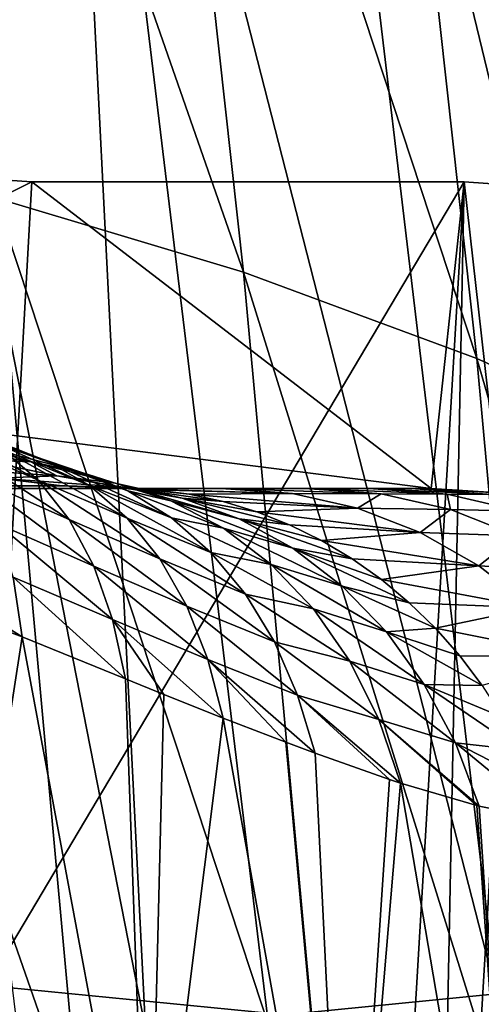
# Model space of a CAD drawing. Header units: metres. Extents: x -109 to 109, y -78 to 121.
# Tile 246 of 256: x -63.85 to -61.6, y 51.41 to 56.21. Entities that reach past the tile are written whole.
import ezdxf

# ---------------------------------------------------------------- set-up
doc = ezdxf.new("R2010")
doc.units = ezdxf.units.M
doc.layers.add('solid_508554_SW0001', color=7, linetype='CONTINUOUS')

msp = doc.modelspace()

# ---------------------------------------------------------------- linework, layer by layer
at = {"layer": 'solid_508554_SW0001'}
for points in [[(-61.500122, 60.080051, -44.136883), (-60.501297, 51.554947, -44.138557), (-62.535046, 59.96323, -45.208839)], [(-62.535046, 59.96323, -45.208839), (-61.522999, 51.459824, -45.206341), (-63.665581, 59.831352, -46.177486)], [(-62.535046, 59.96323, -45.208839), (-60.501297, 51.554947, -44.138557), (-61.522999, 51.459824, -45.206341)], [(-64.468803, 59.892097, -13.104899), (-63.966827, 55.34259, -10.190956), (-62.756165, 54.980366, -10.945113)], [(-63.260185, 59.546032, -13.868546), (-64.468803, 59.892097, -13.104899), (-62.756165, 54.980366, -10.945113)], [(-63.665581, 59.831352, -46.177486), (-63.233921, 51.289242, -46.615356), (-64.881149, 59.68568, -47.035046)], [(-63.665581, 59.831352, -46.177486), (-61.522999, 51.459824, -45.206341), (-62.639854, 51.349819, -46.171486)], [(-63.665581, 59.831352, -46.177486), (-62.639854, 51.349819, -46.171486), (-63.233921, 51.289242, -46.615356)], [(-64.881149, 59.68568, -47.035046), (-63.233921, 51.289242, -46.615356), (-63.849762, 51.225132, -47.031654)], [(-63.260185, 59.546032, -13.868546), (-62.756165, 54.980366, -10.945113), (-61.619305, 54.559418, -11.779392)], [(-62.125156, 59.140266, -14.711605), (-63.260185, 59.546032, -13.868546), (-61.619305, 54.559418, -11.779392)], [(-62.125156, 59.140266, -14.711605), (-61.619305, 54.559418, -11.779392), (-60.564285, 54.082729, -12.687894)], [(-61.071739, 58.677666, -15.628121), (-62.125156, 59.140266, -14.711605), (-60.564285, 54.082729, -12.687894)], [(-65.242737, 55.643532, -9.522253), (-64.828384, 51.103481, -6.616754), (-63.550564, 50.78548, -7.275302)], [(-63.966827, 55.34259, -10.190956), (-65.242737, 55.643532, -9.522253), (-63.550564, 50.78548, -7.275302)], [(-65.779541, 54.425625, -24.263506), (-64.174667, 55.446854, -24.853111), (-63.788544, 55.420876, -24.838114)], [(-64.174667, 55.446854, -24.853111), (-64.007614, 51.500866, -31.111446), (-63.788544, 55.420876, -24.838114)], [(-65.779541, 54.425625, -24.263506), (-63.788544, 55.420876, -24.838114), (-61.842232, 53.925625, -23.974831)], [(-61.681705, 55.420876, -24.838114), (-63.788544, 55.420876, -24.838114), (-64.007614, 51.500866, -31.111446)], [(-61.925426, 51.295437, -31.440197), (-61.681705, 55.420876, -24.838114), (-64.007614, 51.500866, -31.111446)], [(-61.842232, 53.925625, -23.974831), (-63.788544, 55.420876, -24.838114), (-61.681705, 55.420876, -24.838114)], [(-61.845665, 47.147072, -38.029259), (-61.681705, 55.420876, -24.838114), (-61.925426, 51.295437, -31.440197)], [(-61.358227, 55.398075, -24.824951), (-61.681705, 55.420876, -24.838114), (-61.845665, 47.147072, -38.029259)], [(-61.043407, 55.330299, -24.78582), (-61.358227, 55.398075, -24.824951), (-61.845665, 47.147072, -38.029259)], [(-61.510857, 53.903538, -23.962078), (-61.842232, 53.925625, -23.974831), (-61.681705, 55.420876, -24.838114)], [(-61.358227, 55.398075, -24.824951), (-61.510857, 53.903538, -23.962078), (-61.681705, 55.420876, -24.838114)], [(-63.966827, 55.34259, -10.190956), (-63.550564, 50.78548, -7.275302), (-62.338154, 50.407063, -8.019954)], [(-62.756165, 54.980366, -10.945113), (-63.966827, 55.34259, -10.190956), (-62.338154, 50.407063, -8.019954)], [(-61.043407, 55.330299, -24.78582), (-61.845665, 47.147072, -38.029259), (-61.530796, 47.075409, -37.996113)], [(-62.756165, 54.980366, -10.945113), (-62.338154, 50.407063, -8.019954), (-61.199741, 49.970909, -8.845437)], [(-61.619305, 54.559418, -11.779392), (-62.756165, 54.980366, -10.945113), (-61.199741, 49.970909, -8.845437)], [(-61.619305, 54.559418, -11.779392), (-61.199741, 49.970909, -8.845437), (-60.143379, 49.480106, -9.745911)], [(-60.564285, 54.082729, -12.687894), (-61.619305, 54.559418, -11.779392), (-60.143379, 49.480106, -9.745911)], [(-65.779541, 54.425625, -24.263506), (-61.842232, 53.925625, -23.974831), (-66.916336, 53.925625, -23.974831)], [(-64.376175, 54.305103, -14.939249), (-63.932457, 54.116142, -15.229616), (-63.756763, 53.965633, -14.965714)], [(-64.209335, 54.164391, -14.648866), (-64.376175, 54.305103, -14.939249), (-63.756763, 53.965633, -14.965714)], [(-64.34671, 54.284214, -15.76849), (-63.93676, 54.136593, -16.035318), (-63.713634, 54.059418, -15.791932)], [(-64.130402, 54.223038, -15.498978), (-64.34671, 54.284214, -15.76849), (-63.713634, 54.059418, -15.791932)], [(-64.130402, 54.223038, -15.498978), (-63.713634, 54.059418, -15.791932), (-63.508095, 53.939777, -15.550237)], [(-63.932457, 54.116142, -15.229616), (-64.130402, 54.223038, -15.498978), (-63.508095, 53.939777, -15.550237)], [(-64.173363, 54.169888, -16.275917), (-64.41909, 54.158684, -16.509304), (-63.792645, 54.056141, -16.543036)], [(-64.41909, 54.158684, -16.509304), (-64.043846, 54.065044, -16.753731), (-63.792645, 54.056141, -16.543036)], [(-64.209335, 54.164391, -14.648866), (-63.756763, 53.965633, -14.965714), (-63.606785, 53.774483, -14.712471)], [(-64.069138, 53.979446, -14.369402), (-64.209335, 54.164391, -14.648866), (-63.606785, 53.774483, -14.712471)], [(-64.173363, 54.169888, -16.275917), (-63.792645, 54.056141, -16.543036), (-63.550167, 54.005318, -16.328106)], [(-63.93676, 54.136593, -16.035318), (-64.173363, 54.169888, -16.275917), (-63.550167, 54.005318, -16.328106)], [(-63.93676, 54.136593, -16.035318), (-63.550167, 54.005318, -16.328106), (-63.320587, 53.913448, -16.112642)], [(-63.713634, 54.059418, -15.791932), (-63.93676, 54.136593, -16.035318), (-63.320587, 53.913448, -16.112642)], [(-63.932457, 54.116142, -15.229616), (-63.508095, 53.939777, -15.550237), (-63.323917, 53.779873, -15.314679)], [(-63.756763, 53.965633, -14.965714), (-63.932457, 54.116142, -15.229616), (-63.323917, 53.779873, -15.314679)], [(-64.043846, 54.065044, -16.753731), (-64.296463, 54.031368, -16.958502), (-63.665955, 53.987854, -16.999531)], [(-63.792645, 54.056141, -16.543036), (-64.043846, 54.065044, -16.753731), (-63.665955, 53.987854, -16.999531)], [(-63.792645, 54.056141, -16.543036), (-63.665955, 53.987854, -16.999531), (-63.382343, 53.950607, -16.792334)], [(-63.550167, 54.005318, -16.328106), (-63.792645, 54.056141, -16.543036), (-63.382343, 53.950607, -16.792334)], [(-63.713634, 54.059418, -15.791932), (-63.320587, 53.913448, -16.112642), (-63.107853, 53.782112, -15.900353)], [(-63.508095, 53.939777, -15.550237), (-63.713634, 54.059418, -15.791932), (-63.107853, 53.782112, -15.900353)], [(-63.665955, 53.987854, -16.999531), (-64.296463, 54.031368, -16.958502), (-63.955105, 53.975746, -17.201904)], [(-63.665955, 53.987854, -16.999531), (-63.955105, 53.975746, -17.201904), (-63.345699, 53.931793, -17.289825)], [(-63.665955, 53.987854, -16.999531), (-63.345699, 53.931793, -17.289825), (-63.056393, 53.877811, -17.112436)], [(-63.382343, 53.950607, -16.792334), (-63.665955, 53.987854, -16.999531), (-63.056393, 53.877811, -17.112436)], [(-63.550167, 54.005318, -16.328106), (-63.382343, 53.950607, -16.792334), (-63.110168, 53.864803, -16.584219)], [(-63.320587, 53.913448, -16.112642), (-63.550167, 54.005318, -16.328106), (-63.110168, 53.864803, -16.584219)], [(-63.626617, 53.937717, -17.478899), (-88.34491, 53.925625, -17.747984), (-63.359207, 53.925625, -17.747984)], [(-88.062408, 53.937519, -17.481131), (-88.34491, 53.925625, -17.747984), (-63.626617, 53.937717, -17.478899)], [(-88.04493, 53.938911, -17.465977), (-88.062408, 53.937519, -17.481131), (-63.639896, 53.938843, -17.466677)], [(-88.062408, 53.937519, -17.481131), (-63.626617, 53.937717, -17.478899), (-63.639896, 53.938843, -17.466677)], [(-88.04493, 53.938911, -17.465977), (-63.639896, 53.938843, -17.466677), (-63.950947, 53.975151, -17.20512)], [(-64.069138, 53.979446, -14.369402), (-63.606785, 53.774483, -14.712471), (-63.485481, 53.546448, -14.474877)], [(-63.958565, 53.754177, -14.106758), (-64.069138, 53.979446, -14.369402), (-63.485481, 53.546448, -14.474877)], [(-63.639896, 53.938843, -17.466677), (-63.955105, 53.975746, -17.201904), (-63.950947, 53.975151, -17.20512)], [(-63.345699, 53.931793, -17.289825), (-63.955105, 53.975746, -17.201904), (-63.639896, 53.938843, -17.466677)], [(-63.756763, 53.965633, -14.965714), (-63.323917, 53.779873, -15.314679), (-63.164494, 53.582653, -15.089593)], [(-63.606785, 53.774483, -14.712471), (-63.756763, 53.965633, -14.965714), (-63.164494, 53.582653, -15.089593)], [(-63.189892, 53.918465, -17.66403), (-63.639896, 53.938843, -17.466677), (-63.626617, 53.937717, -17.478899)], [(-63.345699, 53.931793, -17.289825), (-63.639896, 53.938843, -17.466677), (-63.189892, 53.918465, -17.66403)], [(-63.189892, 53.918465, -17.66403), (-63.626617, 53.937717, -17.478899), (-63.359207, 53.925625, -17.747984)], [(-63.508095, 53.939777, -15.550237), (-63.107853, 53.782112, -15.900353), (-62.915627, 53.613575, -15.694891)], [(-63.323917, 53.779873, -15.314679), (-63.508095, 53.939777, -15.550237), (-62.915627, 53.613575, -15.694891)], [(-63.382343, 53.950607, -16.792334), (-63.056393, 53.877811, -17.112436), (-62.778126, 53.777962, -16.937292)], [(-63.110168, 53.864803, -16.584219), (-63.382343, 53.950607, -16.792334), (-62.778126, 53.777962, -16.937292)], [(-74.577309, 53.925625, -19.648758), (-63.359207, 53.925625, -17.747984), (-88.34491, 53.925625, -17.747984)], [(-74.577309, 53.925625, -19.648758), (-73.944221, 53.925625, -19.764072), (-63.359207, 53.925625, -17.747984)], [(-73.944221, 53.925625, -19.764072), (-73.318039, 53.925625, -19.911779), (-63.359207, 53.925625, -17.747984)], [(-73.318039, 53.925625, -19.911779), (-72.093338, 53.925625, -20.302509), (-63.359207, 53.925625, -17.747984)], [(-72.093338, 53.925625, -20.302509), (-70.91523, 53.925625, -20.816965), (-63.359207, 53.925625, -17.747984)], [(-70.91523, 53.925625, -20.816965), (-70.347, 53.925625, -21.119259), (-63.359207, 53.925625, -17.747984)], [(-70.347, 53.925625, -21.119259), (-69.794739, 53.925625, -21.450619), (-63.359207, 53.925625, -17.747984)], [(-69.794739, 53.925625, -21.450619), (-69.260368, 53.925625, -21.809919), (-63.359207, 53.925625, -17.747984)], [(-69.260368, 53.925625, -21.809919), (-68.74572, 53.925625, -22.195858), (-63.359207, 53.925625, -17.747984)], [(-68.74572, 53.925625, -22.195858), (-67.782295, 53.925625, -23.041666), (-63.359207, 53.925625, -17.747984)], [(-67.782295, 53.925625, -23.041666), (-66.916336, 53.925625, -23.974831), (-63.359207, 53.925625, -17.747984)], [(-66.916336, 53.925625, -23.974831), (-61.842232, 53.925625, -23.974831), (-63.359207, 53.925625, -17.747984)], [(-61.842232, 53.925625, -23.974831), (-62.86488, 53.925625, -18.866489), (-63.359207, 53.925625, -17.747984)], [(-62.518673, 53.901413, -18.799204), (-63.359207, 53.925625, -17.747984), (-62.86488, 53.925625, -18.866489)], [(-63.189892, 53.918465, -17.66403), (-63.359207, 53.925625, -17.747984), (-62.518673, 53.901413, -18.799204)], [(-63.345699, 53.931793, -17.289825), (-63.189892, 53.918465, -17.66403), (-63.021549, 53.897045, -17.580555)], [(-63.345699, 53.931793, -17.289825), (-63.021549, 53.897045, -17.580555), (-62.855137, 53.861485, -17.498039)], [(-63.056393, 53.877811, -17.112436), (-63.345699, 53.931793, -17.289825), (-62.855137, 53.861485, -17.498039)], [(-63.320587, 53.913448, -16.112642), (-63.110168, 53.864803, -16.584219), (-62.854862, 53.732143, -16.379343)], [(-63.107853, 53.782112, -15.900353), (-63.320587, 53.913448, -16.112642), (-62.854862, 53.732143, -16.379343)], [(-63.021549, 53.897045, -17.580555), (-63.189892, 53.918465, -17.66403), (-62.518673, 53.901413, -18.799204)], [(-63.021549, 53.897045, -17.580555), (-62.518673, 53.901413, -18.799204), (-62.201118, 53.829247, -18.676676)], [(-62.855137, 53.861485, -17.498039), (-63.021549, 53.897045, -17.580555), (-62.201118, 53.829247, -18.676676)], [(-61.842232, 53.925625, -23.974831), (-62.842777, 53.925625, -18.923397), (-62.86488, 53.925625, -18.866489)], [(-62.518673, 53.901413, -18.799204), (-62.86488, 53.925625, -18.866489), (-62.842777, 53.925625, -18.923397)], [(-61.842232, 53.925625, -23.974831), (-62.457584, 53.925625, -20.059795), (-62.842777, 53.925625, -18.923397)], [(-62.086319, 53.899658, -20.049543), (-62.842777, 53.925625, -18.923397), (-62.457584, 53.925625, -20.059795)], [(-62.518673, 53.901413, -18.799204), (-62.842777, 53.925625, -18.923397), (-62.086319, 53.899658, -20.049543)], [(-62.201118, 53.829247, -18.676676), (-62.518673, 53.901413, -18.799204), (-62.086319, 53.899658, -20.049543)], [(-61.842232, 53.925625, -23.974831), (-62.432049, 53.925625, -20.147709), (-62.457584, 53.925625, -20.059795)], [(-62.086319, 53.899658, -20.049543), (-62.457584, 53.925625, -20.059795), (-62.432049, 53.925625, -20.147709)], [(-61.842232, 53.925625, -23.974831), (-62.14661, 53.925625, -21.317245), (-62.432049, 53.925625, -20.147709)], [(-61.763863, 53.897789, -21.334225), (-62.432049, 53.925625, -20.147709), (-62.14661, 53.925625, -21.317245)], [(-62.086319, 53.899658, -20.049543), (-62.432049, 53.925625, -20.147709), (-61.763863, 53.897789, -21.334225)], [(-62.201118, 53.829247, -18.676676), (-62.086319, 53.899658, -20.049543), (-61.748039, 53.822292, -19.952461)], [(-61.842232, 53.925625, -23.974831), (-62.129101, 53.925625, -21.40505), (-62.14661, 53.925625, -21.317245)], [(-61.763863, 53.897789, -21.334225), (-62.14661, 53.925625, -21.317245), (-62.129101, 53.925625, -21.40505)], [(-61.932884, 53.925625, -22.685299), (-61.939495, 53.925625, -22.626863), (-62.129101, 53.925625, -21.40505)], [(-61.550243, 53.895813, -22.643282), (-62.129101, 53.925625, -21.40505), (-61.939495, 53.925625, -22.626863)], [(-61.842232, 53.925625, -23.974831), (-61.932884, 53.925625, -22.685299), (-62.129101, 53.925625, -21.40505)], [(-61.763863, 53.897789, -21.334225), (-62.129101, 53.925625, -21.40505), (-61.550243, 53.895813, -22.643282)], [(-61.748039, 53.822292, -19.952461), (-62.086319, 53.899658, -20.049543), (-61.763863, 53.897789, -21.334225)], [(-61.550243, 53.895813, -22.643282), (-61.939495, 53.925625, -22.626863), (-61.932884, 53.925625, -22.685299)], [(-61.510857, 53.903538, -23.962078), (-61.932884, 53.925625, -22.685299), (-61.842232, 53.925625, -23.974831)], [(-61.550243, 53.895813, -22.643282), (-61.932884, 53.925625, -22.685299), (-61.510857, 53.903538, -23.962078)], [(-61.406921, 53.814896, -21.264158), (-61.763863, 53.897789, -21.334225), (-61.550243, 53.895813, -22.643282)], [(-61.748039, 53.822292, -19.952461), (-61.763863, 53.897789, -21.334225), (-61.406921, 53.814896, -21.264158)], [(-64.922318, 53.880901, -13.13109), (-63.834862, 53.202473, -13.653588), (-64.882568, 53.591331, -12.914785)], [(-64.922318, 53.880901, -13.13109), (-63.879932, 53.49334, -13.866478), (-63.834862, 53.202473, -13.653588)], [(-63.110168, 53.864803, -16.584219), (-62.778126, 53.777962, -16.937292), (-62.516151, 53.634129, -16.7677)], [(-62.854862, 53.732143, -16.379343), (-63.110168, 53.864803, -16.584219), (-62.516151, 53.634129, -16.7677)], [(-63.056393, 53.877811, -17.112436), (-62.855137, 53.861485, -17.498039), (-62.691608, 53.811981, -17.416952)], [(-63.056393, 53.877811, -17.112436), (-62.691608, 53.811981, -17.416952), (-62.531902, 53.748825, -17.337759)], [(-62.778126, 53.777962, -16.937292), (-63.056393, 53.877811, -17.112436), (-62.531902, 53.748825, -17.337759)], [(-62.691608, 53.811981, -17.416952), (-62.855137, 53.861485, -17.498039), (-62.201118, 53.829247, -18.676676)], [(-62.691608, 53.811981, -17.416952), (-62.201118, 53.829247, -18.676676), (-61.895988, 53.710522, -18.558943)], [(-62.531902, 53.748825, -17.337759), (-62.691608, 53.811981, -17.416952), (-61.895988, 53.710522, -18.558943)], [(-61.895988, 53.710522, -18.558943), (-62.201118, 53.829247, -18.676676), (-61.748039, 53.822292, -19.952461)], [(-61.895988, 53.710522, -18.558943), (-61.748039, 53.822292, -19.952461), (-61.423962, 53.695137, -19.859455)], [(-61.423962, 53.695137, -19.859455), (-61.748039, 53.822292, -19.952461), (-61.406921, 53.814896, -21.264158)], [(-63.958565, 53.754177, -14.106758), (-63.485481, 53.546448, -14.474877), (-63.395241, 53.286034, -14.257615)], [(-63.879932, 53.49334, -13.866478), (-63.958565, 53.754177, -14.106758), (-63.395241, 53.286034, -14.257615)], [(-63.606785, 53.774483, -14.712471), (-63.164494, 53.582653, -15.089593), (-63.032753, 53.351734, -14.879117)], [(-63.485481, 53.546448, -14.474877), (-63.606785, 53.774483, -14.712471), (-63.032753, 53.351734, -14.879117)], [(-63.323917, 53.779873, -15.314679), (-62.915627, 53.613575, -15.694891), (-62.747215, 53.410736, -15.499793)], [(-63.164494, 53.582653, -15.089593), (-63.323917, 53.779873, -15.314679), (-62.747215, 53.410736, -15.499793)], [(-63.107853, 53.782112, -15.900353), (-62.854862, 53.732143, -16.379343), (-62.621525, 53.555279, -16.181793)], [(-62.915627, 53.613575, -15.694891), (-63.107853, 53.782112, -15.900353), (-62.621525, 53.555279, -16.181793)], [(-62.778126, 53.777962, -16.937292), (-62.531902, 53.748825, -17.337759), (-62.37693, 53.672375, -17.260916)], [(-62.778126, 53.777962, -16.937292), (-62.37693, 53.672375, -17.260916), (-62.227577, 53.583065, -17.186857)], [(-62.516151, 53.634129, -16.7677), (-62.778126, 53.777962, -16.937292), (-62.227577, 53.583065, -17.186857)], [(-62.37693, 53.672375, -17.260916), (-62.531902, 53.748825, -17.337759), (-61.895988, 53.710522, -18.558943)], [(-62.854862, 53.732143, -16.379343), (-62.516151, 53.634129, -16.7677), (-62.275421, 53.449024, -16.606867)], [(-62.621525, 53.555279, -16.181793), (-62.854862, 53.732143, -16.379343), (-62.275421, 53.449024, -16.606867)], [(-62.37693, 53.672375, -17.260916), (-61.895988, 53.710522, -18.558943), (-61.609196, 53.547535, -18.448282)], [(-61.609196, 53.547535, -18.448282), (-61.895988, 53.710522, -18.558943), (-61.423962, 53.695137, -19.859455)], [(-62.227577, 53.583065, -17.186857), (-62.37693, 53.672375, -17.260916), (-61.609196, 53.547535, -18.448282)], [(-61.609196, 53.547535, -18.448282), (-61.423962, 53.695137, -19.859455), (-61.120823, 53.520832, -19.772457)], [(-62.915627, 53.613575, -15.694891), (-62.621525, 53.555279, -16.181793), (-62.41481, 53.337746, -15.995513)], [(-62.747215, 53.410736, -15.499793), (-62.915627, 53.613575, -15.694891), (-62.41481, 53.337746, -15.995513)], [(-62.516151, 53.634129, -16.7677), (-62.227577, 53.583065, -17.186857), (-62.084702, 53.481407, -17.116011)], [(-62.516151, 53.634129, -16.7677), (-62.084702, 53.481407, -17.116011), (-61.94912, 53.367989, -17.04878)], [(-62.275421, 53.449024, -16.606867), (-62.516151, 53.634129, -16.7677), (-61.94912, 53.367989, -17.04878)], [(-64.281914, 50.314533, -11.082816), (-64.882568, 53.591331, -12.914785), (-63.834862, 53.202473, -13.653588)], [(-63.164494, 53.582653, -15.089593), (-62.747215, 53.410736, -15.499793), (-62.605522, 53.177082, -15.318417)], [(-63.032753, 53.351734, -14.879117), (-63.164494, 53.582653, -15.089593), (-62.605522, 53.177082, -15.318417)], [(-62.621525, 53.555279, -16.181793), (-62.275421, 53.449024, -16.606867), (-62.060486, 53.226154, -16.45783)], [(-62.41481, 53.337746, -15.995513), (-62.621525, 53.555279, -16.181793), (-62.060486, 53.226154, -16.45783)], [(-62.084702, 53.481407, -17.116011), (-62.227577, 53.583065, -17.186857), (-61.609196, 53.547535, -18.448282)], [(-63.485481, 53.546448, -14.474877), (-63.032753, 53.351734, -14.879117), (-62.931122, 53.091377, -14.687125)], [(-63.395241, 53.286034, -14.257615), (-63.485481, 53.546448, -14.474877), (-62.931122, 53.091377, -14.687125)], [(-62.084702, 53.481407, -17.116011), (-61.609196, 53.547535, -18.448282), (-61.346287, 53.343452, -18.346838)], [(-61.346287, 53.343452, -18.346838), (-61.609196, 53.547535, -18.448282), (-61.120823, 53.520832, -19.772457)], [(-63.879932, 53.49334, -13.866478), (-63.332207, 52.996872, -14.07058), (-63.834862, 53.202473, -13.653588)], [(-63.879932, 53.49334, -13.866478), (-63.395241, 53.286034, -14.257615), (-63.332207, 52.996872, -14.07058)], [(-61.94912, 53.367989, -17.04878), (-62.084702, 53.481407, -17.116011), (-61.346287, 53.343452, -18.346838)], [(-62.747215, 53.410736, -15.499793), (-62.41481, 53.337746, -15.995513), (-62.238846, 53.083878, -15.824221)], [(-62.605522, 53.177082, -15.318417), (-62.747215, 53.410736, -15.499793), (-62.238846, 53.083878, -15.824221)], [(-62.275421, 53.449024, -16.606867), (-61.94912, 53.367989, -17.04878), (-61.821606, 53.243454, -16.985552)], [(-62.060486, 53.226154, -16.45783), (-62.275421, 53.449024, -16.606867), (-61.821606, 53.243454, -16.985552)], [(-61.821606, 53.243454, -16.985552), (-61.94912, 53.367989, -17.04878), (-61.346287, 53.343452, -18.346838)], [(-63.032753, 53.351734, -14.879117), (-62.605522, 53.177082, -15.318417), (-62.492977, 52.916637, -15.153883)], [(-62.931122, 53.091377, -14.687125), (-63.032753, 53.351734, -14.879117), (-62.492977, 52.916637, -15.153883)], [(-62.41481, 53.337746, -15.995513), (-62.060486, 53.226154, -16.45783), (-61.875401, 52.969727, -16.323406)], [(-62.238846, 53.083878, -15.824221), (-62.41481, 53.337746, -15.995513), (-61.875401, 52.969727, -16.323406)], [(-61.821606, 53.243454, -16.985552), (-61.346287, 53.343452, -18.346838), (-61.112362, 53.102219, -18.256578)], [(-63.395241, 53.286034, -14.257615), (-62.855652, 52.805462, -14.524158), (-63.144344, 52.920753, -14.241961)], [(-63.395241, 53.286034, -14.257615), (-62.931122, 53.091377, -14.687125), (-62.855652, 52.805462, -14.524158)], [(-63.395241, 53.286034, -14.257615), (-63.144344, 52.920753, -14.241961), (-63.332207, 52.996872, -14.07058)], [(-62.060486, 53.226154, -16.45783), (-61.821606, 53.243454, -16.985552), (-61.702892, 53.108513, -16.926685)], [(-62.060486, 53.226154, -16.45783), (-61.702892, 53.108513, -16.926685), (-61.593655, 52.963947, -16.872519)], [(-61.875401, 52.969727, -16.323406), (-62.060486, 53.226154, -16.45783), (-61.593655, 52.963947, -16.872519)], [(-61.702892, 53.108513, -16.926685), (-61.821606, 53.243454, -16.985552), (-61.112362, 53.102219, -18.256578)], [(-63.219681, 49.897953, -11.877684), (-64.281914, 50.314533, -11.082816), (-63.834862, 53.202473, -13.653588)], [(-63.219681, 49.897953, -11.877684), (-63.834862, 53.202473, -13.653588), (-63.332207, 52.996872, -14.07058)], [(-62.605522, 53.177082, -15.318417), (-62.238846, 53.083878, -15.824221), (-62.097141, 52.798744, -15.671336)], [(-62.492977, 52.916637, -15.153883), (-62.605522, 53.177082, -15.318417), (-62.097141, 52.798744, -15.671336)], [(-62.931122, 53.091377, -14.687125), (-62.407879, 52.633873, -15.014358), (-62.550423, 52.68721, -14.850606)], [(-62.931122, 53.091377, -14.687125), (-62.492977, 52.916637, -15.153883), (-62.407879, 52.633873, -15.014358)], [(-62.931122, 53.091377, -14.687125), (-62.550423, 52.68721, -14.850606), (-62.855652, 52.805462, -14.524158)], [(-62.238846, 53.083878, -15.824221), (-61.875401, 52.969727, -16.323406), (-61.723667, 52.684586, -16.206133)], [(-62.097141, 52.798744, -15.671336), (-62.238846, 53.083878, -15.824221), (-61.723667, 52.684586, -16.206133)], [(-61.593655, 52.963947, -16.872519), (-61.702892, 53.108513, -16.926685), (-61.112362, 53.102219, -18.256578)], [(-63.219681, 49.897953, -11.877684), (-63.332207, 52.996872, -14.07058), (-63.144344, 52.920753, -14.241961)], [(-61.875401, 52.969727, -16.323406), (-61.593655, 52.963947, -16.872519), (-61.494522, 52.810574, -16.823362)], [(-61.875401, 52.969727, -16.323406), (-61.494522, 52.810574, -16.823362), (-61.406063, 52.649277, -16.779495)], [(-61.723667, 52.684586, -16.206133), (-61.875401, 52.969727, -16.323406), (-61.406063, 52.649277, -16.779495)], [(-63.219681, 49.897953, -11.877684), (-63.144344, 52.920753, -14.241961), (-62.855652, 52.805462, -14.524158)], [(-62.492977, 52.916637, -15.153883), (-61.991085, 52.488358, -15.542516), (-62.045002, 52.506081, -15.469564)], [(-62.492977, 52.916637, -15.153883), (-62.097141, 52.798744, -15.671336), (-61.991085, 52.488358, -15.542516)], [(-62.492977, 52.916637, -15.153883), (-62.045002, 52.506081, -15.469564), (-62.407879, 52.633873, -15.014358)], [(-62.249077, 49.422215, -12.752491), (-63.219681, 49.897953, -11.877684), (-62.855652, 52.805462, -14.524158)], [(-62.249077, 49.422215, -12.752491), (-62.855652, 52.805462, -14.524158), (-62.550423, 52.68721, -14.850606)], [(-62.097141, 52.798744, -15.671336), (-61.607891, 52.376274, -16.108835), (-61.61895, 52.379093, -16.091177)], [(-62.097141, 52.798744, -15.671336), (-61.723667, 52.684586, -16.206133), (-61.607891, 52.376274, -16.108835)], [(-62.097141, 52.798744, -15.671336), (-61.61895, 52.379093, -16.091177), (-61.991085, 52.488358, -15.542516)], [(-62.249077, 49.422215, -12.752491), (-62.550423, 52.68721, -14.850606), (-62.407879, 52.633873, -15.014358)], [(-61.723667, 52.684586, -16.206133), (-61.263126, 52.306633, -16.708616), (-61.607891, 52.376274, -16.108835)], [(-61.723667, 52.684586, -16.206133), (-61.328777, 52.480976, -16.741173), (-61.263126, 52.306633, -16.708616)], [(-61.723667, 52.684586, -16.206133), (-61.406063, 52.649277, -16.779495), (-61.328777, 52.480976, -16.741173)], [(-62.249077, 49.422215, -12.752491), (-62.407879, 52.633873, -15.014358), (-62.045002, 52.506081, -15.469564)], [(-62.249077, 49.422215, -12.752491), (-62.045002, 52.506081, -15.469564), (-61.991085, 52.488358, -15.542516)], [(-61.379276, 48.891819, -13.698966), (-62.249077, 49.422215, -12.752491), (-61.991085, 52.488358, -15.542516)], [(-61.379276, 48.891819, -13.698966), (-61.991085, 52.488358, -15.542516), (-61.61895, 52.379093, -16.091177)], [(-61.379276, 48.891819, -13.698966), (-61.61895, 52.379093, -16.091177), (-61.607891, 52.376274, -16.108835)], [(-61.379276, 48.891819, -13.698966), (-61.607891, 52.376274, -16.108835), (-61.263126, 52.306633, -16.708616)], [(-61.925426, 51.295437, -31.440197), (-64.007614, 51.500866, -31.111446), (-64.036263, 51.179508, -31.625723)], [(-62.639854, 51.349819, -46.171486), (-61.522999, 51.459824, -45.206341), (-61.432987, 49.867577, -45.230045)]]:
    msp.add_3dface(points, dxfattribs=at)

doc.saveas('drawing.dxf')
